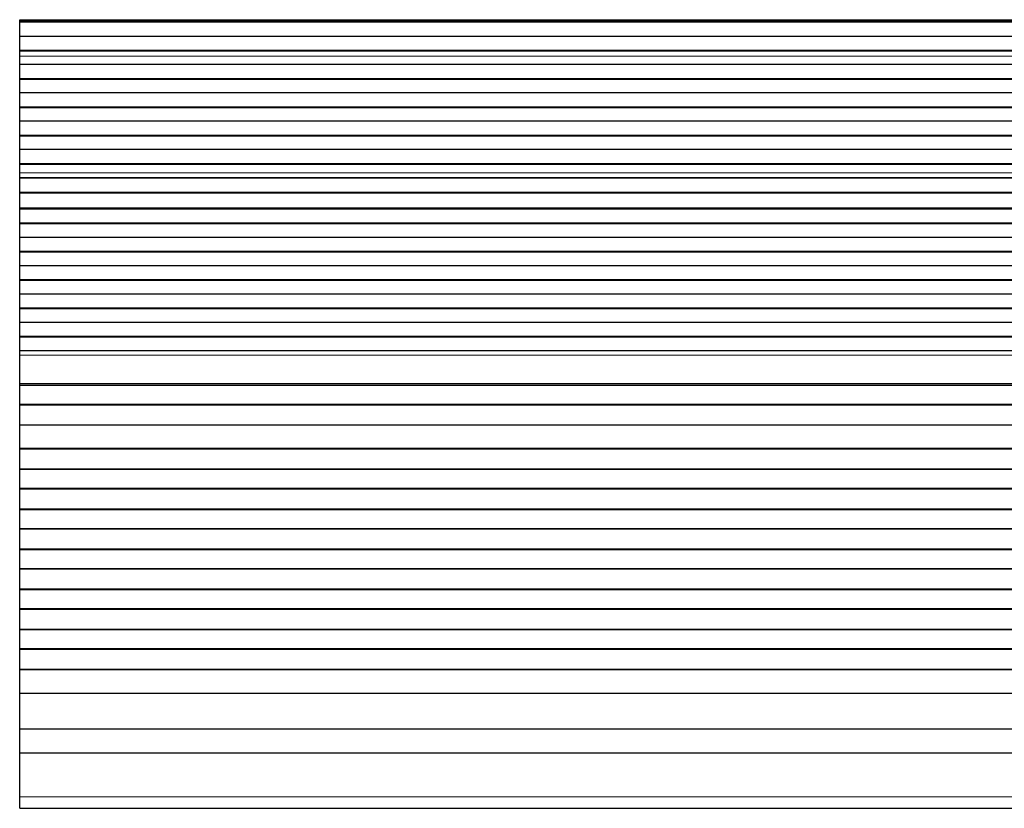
# Model space of a CAD drawing. Header units: inches. Extents: x 0 to 17820, y -10 to 12600.
# Tile 54 of 117: x 2684 to 3175, y 10000 to 10394. Entities that reach past the tile are written whole.
import ezdxf

# ---------------------------------------------------------------- set-up
doc = ezdxf.new("R2010")
doc.units = ezdxf.units.IN
doc.layers.add('1', color=7, linetype='Continuous', true_color=0xffffff)
doc.layers.add('254', color=7, linetype='Continuous', true_color=0xffffff)
doc.styles.add('latin_extended', font='simplex.shx')
doc.dimstyles.get("Standard").update_dxf_attribs({"dimtxt": 0.18, "dimasz": 0.18, "dimexe": 0.18, "dimexo": 0.0625, "dimgap": 0.09, "dimtad": 0, "dimtih": 1, "dimtoh": 1, "dimdec": 4, "dimzin": 0, "dimdsep": 46, "dimtxsty": 'Standard', "dimcen": 0.09, "dimadec": 0, "dimazin": 0, "dimtfac": 1, "dimtdec": 4, "dimtofl": 0, "dimtmove": 0, "dimatfit": 3, "dimfxl": 1, "dimtolj": 1, "dimtzin": 0, "dimarcsym": 0})

# ---------------------------------------------------------------- blocks, each defined once
blk = doc.blocks.new('_U11')
at = {"layer": '254', "color": 3, "linetype": 'Continuous', "lineweight": 13, "transparency": 16777216}
for p, q in [((6468.59, 10266.59), (6468.59, 6922.66)), ((761.09, 8418.65), (761.09, 6922.66)), ((866.09, 6952.66), (6363.59, 6952.66))]:
    blk.add_line(p, q, dxfattribs=at)
at = {"layer": '254', "color": 3, "transparency": 16777216}
for points in [[(866.09, 6970.16), (866.09, 6935.16), (761.09, 6952.66)], [(6363.59, 6935.16), (6363.59, 6970.16), (6468.59, 6952.66)]]:
    blk.add_solid(points, dxfattribs=at)
at = {"layer": 'Defpoints', "color": 0, "transparency": 16777216}
for p in [(6468.59, 10296.59), (761.09, 8448.65), (6468.59, 6952.66)]:
    blk.add_point(p, dxfattribs=at)
at = {"layer": '254', "color": 2, "lineweight": 13, "transparency": 16777216, "insert": (3429.84, 7110.16), "char_height": 105, "attachment_point": 1, "style": 'latin_extended'}
blk.add_mtext('\\A1;5707', dxfattribs=at)

msp = doc.modelspace()

# ---------------------------------------------------------------- linework, layer by layer
at = {"layer": '1', "color": 2, "linetype": 'Continuous', "lineweight": 25}
for p, q in [((2683.59, 10393.46), (2683.59, 10393.884)), ((2683.59, 10392.793), (2683.59, 10393.46)), ((3660.59, 10393.46), (2683.59, 10393.46)), ((2683.59, 10392.657), (2683.59, 10392.793)), ((3660.59, 10392.793), (2683.59, 10392.793)), ((2683.59, 10385.425), (2683.59, 10392.657)), ((3660.59, 10392.657), (2683.59, 10392.657)), ((2683.59, 10378.491), (2683.59, 10385.425)), ((3660.59, 10385.425), (2683.59, 10385.425)), ((2683.59, 10378.138), (2683.59, 10378.491)), ((3660.59, 10378.491), (2683.59, 10378.491)), ((2683.59, 10375.69), (2683.59, 10378.138)), ((3660.59, 10378.138), (2683.59, 10378.138)), ((2683.59, 10375.663), (2683.59, 10375.69)), ((2683.59, 10371.469), (2683.59, 10375.663)), ((2683.59, 10364.398), (2683.59, 10371.469)), ((3660.59, 10371.469), (2683.59, 10371.469)), ((2683.59, 10364.044), (2683.59, 10364.398)), ((3660.59, 10364.398), (2683.59, 10364.398)), ((2683.59, 10357.327), (2683.59, 10364.044)), ((3660.59, 10364.044), (2683.59, 10364.044)), ((2683.59, 10350.256), (2683.59, 10357.327)), ((3660.59, 10357.327), (2683.59, 10357.327)), ((2683.59, 10349.902), (2683.59, 10350.256)), ((3660.59, 10350.256), (2683.59, 10350.256)), ((2683.59, 10343.185), (2683.59, 10349.902)), ((3660.59, 10349.902), (2683.59, 10349.902)), ((2683.59, 10336.114), (2683.59, 10343.185)), ((3660.59, 10343.185), (2683.59, 10343.185)), ((2683.59, 10335.76), (2683.59, 10336.114)), ((3660.59, 10336.114), (2683.59, 10336.114)), ((2683.59, 10329.043), (2683.59, 10335.76)), ((3660.59, 10335.76), (2683.59, 10335.76)), ((2683.59, 10321.972), (2683.59, 10329.043)), ((3660.59, 10329.043), (2683.59, 10329.043)), ((2683.59, 10321.618), (2683.59, 10321.972)), ((3660.59, 10321.972), (2683.59, 10321.972)), ((2683.59, 10317.424), (2683.59, 10321.618)), ((3660.59, 10321.618), (2683.59, 10321.618)), ((2683.59, 10317.397), (2683.59, 10317.424)), ((2683.59, 10314.853), (2683.59, 10317.397)), ((2683.59, 10314.846), (2683.59, 10314.853)), ((3660.59, 10314.853), (2683.59, 10314.853)), ((2683.59, 10307.641), (2683.59, 10314.846)), ((3660.59, 10314.846), (2683.59, 10314.846)), ((2683.59, 10307.287), (2683.59, 10307.641)), ((3660.59, 10307.641), (2683.59, 10307.641)), ((2683.59, 10299.765), (2683.59, 10307.287)), ((3660.59, 10307.287), (2683.59, 10307.287)), ((2683.59, 10299.344), (2683.59, 10299.765)), ((3660.59, 10299.765), (2683.59, 10299.765)), ((2683.59, 10292.273), (2683.59, 10299.344)), ((3660.59, 10299.344), (2683.59, 10299.344)), ((2683.59, 10291.919), (2683.59, 10292.273)), ((3660.59, 10292.273), (2683.59, 10292.273)), ((2683.59, 10285.202), (2683.59, 10291.919)), ((3660.59, 10291.919), (2683.59, 10291.919)), ((2683.59, 10278.131), (2683.59, 10285.202)), ((3660.59, 10285.202), (2683.59, 10285.202)), ((2683.59, 10277.777), (2683.59, 10278.131)), ((3660.59, 10278.131), (2683.59, 10278.131)), ((2683.59, 10271.06), (2683.59, 10277.777)), ((3660.59, 10277.777), (2683.59, 10277.777)), ((2683.59, 10263.989), (2683.59, 10271.06)), ((3660.59, 10271.06), (2683.59, 10271.06)), ((2683.59, 10263.635), (2683.59, 10263.989)), ((3660.59, 10263.989), (2683.59, 10263.989)), ((2683.59, 10256.918), (2683.59, 10263.635)), ((3660.59, 10263.635), (2683.59, 10263.635)), ((2683.59, 10249.847), (2683.59, 10256.918)), ((3660.59, 10256.918), (2683.59, 10256.918)), ((2683.59, 10249.493), (2683.59, 10249.847)), ((3660.59, 10249.847), (2683.59, 10249.847)), ((2683.59, 10242.776), (2683.59, 10249.493)), ((3660.59, 10249.493), (2683.59, 10249.493)), ((2683.59, 10235.704), (2683.59, 10242.776)), ((3660.59, 10242.776), (2683.59, 10242.776)), ((2683.59, 10235.351), (2683.59, 10235.704)), ((3660.59, 10235.704), (2683.59, 10235.704)), ((2683.59, 10228.633), (2683.59, 10235.351)), ((3660.59, 10235.351), (2683.59, 10235.351)), ((2683.59, 10226.36), (2683.59, 10228.633)), ((3660.59, 10228.633), (2683.59, 10228.633)), ((2683.59, 10212.217), (2683.59, 10226.36)), ((2683.59, 10211.502), (2683.59, 10212.217)), ((2683.59, 10211.252), (2683.59, 10211.502)), ((3660.59, 10211.502), (2683.59, 10211.502)), ((2683.59, 10201.752), (2683.59, 10211.252)), ((3660.59, 10211.252), (2683.59, 10211.252)), ((2683.59, 10201.502), (2683.59, 10201.752)), ((3660.59, 10201.752), (2683.59, 10201.752)), ((2683.59, 10191.502), (2683.59, 10201.502)), ((3660.59, 10201.502), (2683.59, 10201.502)), ((2683.59, 10179.752), (2683.59, 10191.502)), ((3660.59, 10191.502), (2683.59, 10191.502)), ((2683.59, 10179.502), (2683.59, 10179.752)), ((3660.59, 10179.752), (2683.59, 10179.752)), ((2683.59, 10169.502), (2683.59, 10179.502)), ((3660.59, 10179.502), (2683.59, 10179.502)), ((2683.59, 10169.252), (2683.59, 10169.502)), ((3660.59, 10169.502), (2683.59, 10169.502)), ((2683.59, 10159.752), (2683.59, 10169.252)), ((3660.59, 10169.252), (2683.59, 10169.252)), ((2683.59, 10159.502), (2683.59, 10159.752)), ((3660.59, 10159.752), (2683.59, 10159.752)), ((2683.59, 10149.502), (2683.59, 10159.502)), ((3660.59, 10159.502), (2683.59, 10159.502)), ((2683.59, 10149.252), (2683.59, 10149.502)), ((3660.59, 10149.502), (2683.59, 10149.502)), ((2683.59, 10139.752), (2683.59, 10149.252)), ((3660.59, 10149.252), (2683.59, 10149.252)), ((2683.59, 10139.502), (2683.59, 10139.752)), ((3660.59, 10139.752), (2683.59, 10139.752)), ((2683.59, 10129.502), (2683.59, 10139.502)), ((3660.59, 10139.502), (2683.59, 10139.502)), ((2683.59, 10129.252), (2683.59, 10129.502)), ((3660.59, 10129.502), (2683.59, 10129.502)), ((2683.59, 10119.752), (2683.59, 10129.252)), ((3660.59, 10129.252), (2683.59, 10129.252)), ((2683.59, 10119.502), (2683.59, 10119.752)), ((3660.59, 10119.752), (2683.59, 10119.752)), ((2683.59, 10109.502), (2683.59, 10119.502)), ((3660.59, 10119.502), (2683.59, 10119.502)), ((2683.59, 10109.252), (2683.59, 10109.502)), ((3660.59, 10109.502), (2683.59, 10109.502)), ((2683.59, 10099.752), (2683.59, 10109.252)), ((3660.59, 10109.252), (2683.59, 10109.252)), ((2683.59, 10099.502), (2683.59, 10099.752)), ((3660.59, 10099.752), (2683.59, 10099.752)), ((2683.59, 10089.502), (2683.59, 10099.502)), ((3660.59, 10099.502), (2683.59, 10099.502)), ((2683.59, 10089.252), (2683.59, 10089.502)), ((3660.59, 10089.502), (2683.59, 10089.502)), ((2683.59, 10079.752), (2683.59, 10089.252)), ((3660.59, 10089.252), (2683.59, 10089.252)), ((2683.59, 10079.502), (2683.59, 10079.752)), ((3660.59, 10079.752), (2683.59, 10079.752)), ((2683.59, 10069.502), (2683.59, 10079.502)), ((3660.59, 10079.502), (2683.59, 10079.502)), ((2683.59, 10069.252), (2683.59, 10069.502)), ((3660.59, 10069.502), (2683.59, 10069.502)), ((2683.59, 10057.519), (2683.59, 10069.252)), ((3660.59, 10069.252), (2683.59, 10069.252)), ((2683.59, 10039.707), (2683.59, 10057.519)), ((3660.59, 10057.519), (2683.59, 10057.519)), ((2683.59, 10027.747), (2683.59, 10039.707)), ((3660.59, 10039.707), (2683.59, 10039.707)), ((2683.59, 10005.884), (2683.59, 10027.747)), ((3660.59, 10027.747), (2683.59, 10027.747)), ((2683.59, 10000.164), (2683.59, 10005.884)), ((2683.59, 10000.164), (3660.59, 10000.164))]:
    msp.add_line(p, q, dxfattribs=at)
at = {"layer": '1', "color": 110, "linetype": 'Continuous', "lineweight": 13}
for p, q in [((3660.59, 10393.884), (2683.59, 10393.884)), ((3660.59, 10375.69), (2683.59, 10375.69)), ((3660.59, 10375.663), (2683.59, 10375.663)), ((3660.59, 10317.424), (2683.59, 10317.424)), ((3660.59, 10317.397), (2683.59, 10317.397)), ((3660.59, 10226.36), (2683.59, 10226.36)), ((3660.59, 10212.217), (2683.59, 10212.217)), ((3660.59, 10005.884), (2683.59, 10005.884))]:
    msp.add_line(p, q, dxfattribs=at)

# ---------------------------------------------------------------- dimensions: what is measured, and where the dimension line sits
at = {"layer": '254', "color": 2, "linetype": 'Continuous', "lineweight": 13}
dim = msp.add_linear_dim(base=(6468.58969, 6952.66241), p1=(761.0897, 8448.64919), p2=(6468.58969, 10296.58971), dimstyle='Standard', override={"dimscale": 30, "dimtxt": 3.5, "dimasz": 3.5, "dimexe": 1, "dimexo": 1, "dimgap": 1.75, "dimtad": 1, "dimtih": 1, "dimtoh": 0, "dimdec": 0, "dimlfac": 1, "dimzin": 8, "dimdsep": 46, "dimlunit": 2, "dimtxsty": 'latin_extended', "dimsah": 1, "dimse1": 0, "dimse2": 0, "dimsd1": 0, "dimsd2": 0, "dimclrd": 3, "dimclre": 3, "dimclrt": 2, "dimtol": 0, "dimtm": -0.1, "dimtfac": 0.714286, "dimtdec": 3, "dimtofl": 1, "dimtmove": 0, "dimtzin": 8, "dimlwd": 13, "dimlwe": 13}, dxfattribs=at)
dim.commit()
dim.dimension.update_dxf_attribs({"geometry": '_U11', "text_midpoint": (3614.83969, 6952.66241), "dimtype": 160})

doc.saveas('drawing.dxf')
